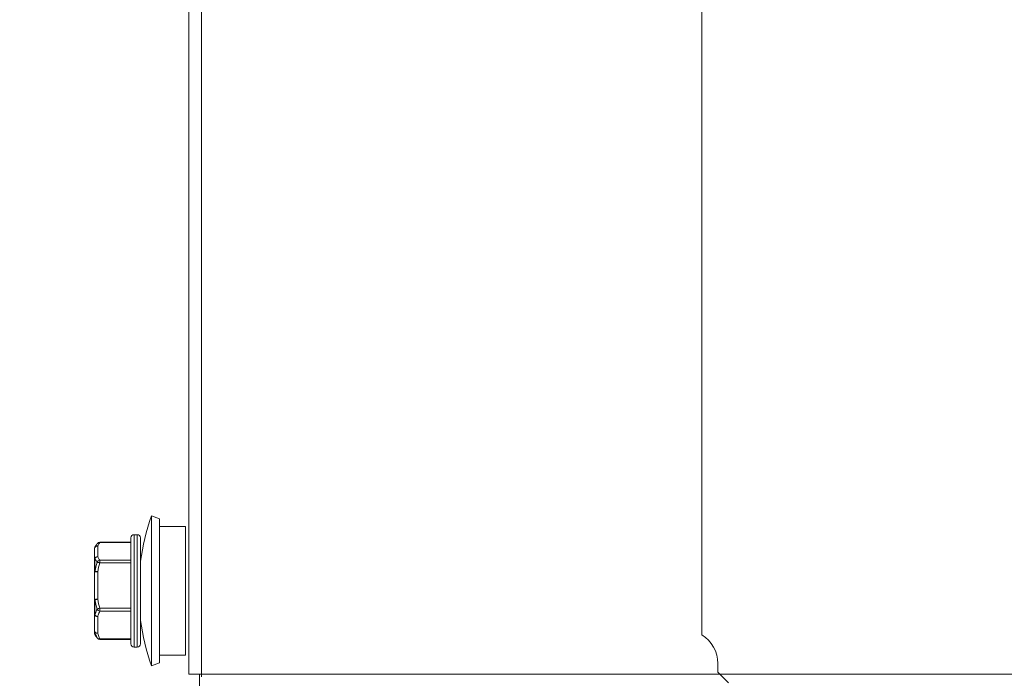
# Model space of a CAD drawing. Header units: millimetres. Extents: x -3034 to 546681, y -100001 to 133386.
# Tile 98 of 124: x 82889 to 82981, y -11984 to -11923. Entities that reach past the tile are written whole.
import ezdxf

# ---------------------------------------------------------------- set-up
doc = ezdxf.new("R2010")
doc.units = ezdxf.units.MM
doc.linetypes.add('ACAD_ISO03W100', pattern=[150, 60, -90])
for name, color, linetype in [('___INST__AR_podstawy', 3, 'Continuous'), ('ELEK CIENKIE', 80, 'Continuous'), ('ELEK ODGROMÓWKA', 214, 'Continuous')]:
    doc.layers.add(name, color=color, linetype=linetype)

# ---------------------------------------------------------------- blocks, each defined once
blk = doc.blocks.new('iglice')
at = {"layer": 'ELEK CIENKIE', "color": 232, "linetype": 'ACAD_ISO03W100', "ltscale": 3}
blk.add_circle((-27813.897, 9135.326), 7540, dxfattribs=at)
blk = doc.blocks.new('wentDACH')
at = {"color": 8, "linetype": 'Continuous', "lineweight": 9}
for p, q in [((-103129.324, 31417.169), (-103129.324, 32463.469)), ((-103128.124, 31417.169), (-103128.124, 32463.469)), ((-103081.39, 31420.859), (-103081.39, 31525.395)), ((-103132.801, 31417.969), (-103132.801, 31431.969)), ((-103132.801, 31431.969), (-103132.047, 31431.702)), ((-103132.047, 31418.236), (-103132.047, 31431.702)), ((-103132.047, 31430.969), (-103129.624, 31430.969)), ((-103129.624, 31418.969), (-103129.624, 31430.969)), ((-103134.424, 31430.219), (-103134.424, 31419.719)), ((-103134.424, 31430.219), (-103134.124, 31430.219)), ((-103134.124, 31419.719), (-103134.124, 31430.219)), ((-103138.083, 31429.039), (-103138.029, 31429.133)), ((-103138.029, 31429.133), (-103138.019, 31429.151)), ((-103138.028, 31429.134), (-103138.028, 31429.134)), ((-103138.019, 31429.151), (-103137.982, 31429.211)), ((-103137.982, 31429.211), (-103137.941, 31429.273)), ((-103137.941, 31429.273), (-103137.897, 31429.337)), ((-103137.897, 31429.337), (-103137.861, 31429.387)), ((-103137.861, 31429.387), (-103137.861, 31429.386)), ((-103137.824, 31428.155), (-103137.824, 31429.158)), ((-103137.62, 31429.484), (-103137.62, 31429.508)), ((-103134.724, 31429.508), (-103137.62, 31429.508)), ((-103134.724, 31429.484), (-103137.62, 31429.484)), ((-103134.724, 31429.919), (-103134.724, 31420.019)), ((-103133.824, 31420.019), (-103133.824, 31429.919)), ((-103138.124, 31421.049), (-103138.124, 31428.889)), ((-103138.083, 31429.031), (-103138.083, 31429.039)), ((-103138.083, 31429.031), (-103138.08, 31429.037)), ((-103138.083, 31429.031), (-103138.081, 31429.037)), ((-103138.083, 31427.991), (-103138.083, 31426.781)), ((-103137.62, 31427.589), (-103137.62, 31427.828)), ((-103134.724, 31427.828), (-103137.62, 31427.828)), ((-103134.724, 31427.589), (-103137.62, 31427.589)), ((-103137.824, 31426.752), (-103137.824, 31424.186)), ((-103138.083, 31424.117), (-103138.083, 31422.72)), ((-103137.62, 31423.073), (-103137.62, 31423.35)), ((-103134.724, 31423.35), (-103137.62, 31423.35)), ((-103134.724, 31423.073), (-103137.62, 31423.073)), ((-103137.824, 31422.564), (-103137.824, 31421.001)), ((-103138.083, 31420.899), (-103138.083, 31421.097)), ((-103138.083, 31420.899), (-103138.029, 31420.805)), ((-103137.986, 31420.823), (-103137.988, 31420.829)), ((-103137.986, 31420.823), (-103137.988, 31420.829)), ((-103138.019, 31420.787), (-103138.029, 31420.805)), ((-103137.982, 31420.727), (-103138.019, 31420.787)), ((-103137.941, 31420.665), (-103137.982, 31420.727)), ((-103137.897, 31420.601), (-103137.941, 31420.665)), ((-103137.861, 31420.551), (-103137.897, 31420.601)), ((-103137.861, 31420.552), (-103137.88, 31420.581)), ((-103137.861, 31420.551), (-103137.861, 31420.552)), ((-103137.62, 31420.43), (-103137.62, 31420.491)), ((-103134.724, 31420.491), (-103137.62, 31420.491)), ((-103134.724, 31420.43), (-103137.62, 31420.43)), ((-103134.424, 31419.719), (-103134.124, 31419.719)), ((-103132.801, 31417.969), (-103132.047, 31418.236)), ((-103132.047, 31418.969), (-103129.624, 31418.969)), ((-103128.124, 31417.169), (-103129.324, 31417.169)), ((-103128.324, 31412.769), (-103128.324, 31417.169)), ((-103128.124, 31416.919), (-103128.124, 31417.169)), ((-102280.524, 31417.169), (-103128.124, 31417.169))]:
    blk.add_line(p, q, dxfattribs=at)
at = {"color": 8, "lineweight": 9, "ltscale": 3}
for p, q in [((-103079.89, 31417.361), (-103079.89, 31418.179)), ((-103078.907, 31416.361), (-103079.89, 31417.361))]:
    blk.add_line(p, q, dxfattribs=at)
at = {"color": 8, "linetype": 'Continuous', "lineweight": 9}
for centre, radius, start, end in [((-103113.045, 31424.969), 20.96, 160.49012, 172.46093), ((-103134.424, 31429.919), 0.3, 90, 180), ((-103134.124, 31429.919), 0.3, 0, 90), ((-103136.57, 31428.289), 1.685, 149.95609, 153.66274), ((-103137.62, 31429.208), 0.3, 90, 143.57615), ((-103137.67, 31429.244), 0.238, 141.41866, 143.32145), ((-103137.668, 31429.243), 0.24, 139.04772, 141.41841), ((-103137.653, 31429.21), 0.277, 83.06635, 94.15947), ((-103137.824, 31428.889), 0.3, 150, 180), ((-103137.871, 31428.881), 0.252, 178.30146, 179.99898), ((-103113.045, 31424.969), 20.96, 187.53907, 199.50988), ((-103137.824, 31421.049), 0.3, 180, 210), ((-103137.62, 31420.73), 0.3, 216.42385, 270), ((-103134.424, 31420.019), 0.3, 180, 270), ((-103134.124, 31420.019), 0.3, 270, 0)]:
    blk.add_arc(centre, radius, start, end, dxfattribs=at)
at = {"color": 8, "lineweight": 9, "ltscale": 3}
blk.add_arc((-103083.055, 31418.167), 3.166, 0.02532, 58.25641, dxfattribs=at)
at = {"color": 8, "linetype": 'Continuous', "lineweight": 9}
for points, knots in [([(-103138.124, 31428.889), (-103138.123, 31428.924), (-103138.105, 31428.996), (-103138.037, 31429.086), (-103137.938, 31429.144), (-103137.862, 31429.158), (-103137.824, 31429.158)], [0, 0, 0, 0, 0.240762, 0.487172, 0.741052, 1, 1, 1, 1]), ([(-103137.824, 31429.158), (-103137.85, 31429.158), (-103137.902, 31429.157), (-103137.999, 31429.126), (-103138.059, 31429.073), (-103138.083, 31429.031)], [0, 0, 0, 0, 0.261028, 0.513901, 1, 1, 1, 1]), ([(-103137.674, 31429.486), (-103137.707, 31429.483), (-103137.774, 31429.467), (-103137.828, 31429.425), (-103137.85, 31429.401)], [0, 0, 0, 0, 0.508798, 1, 1, 1, 1]), ([(-103137.824, 31429.158), (-103137.81, 31429.186), (-103137.75, 31429.299), (-103137.678, 31429.406), (-103137.62, 31429.484)], [0, 0, 0, 0, 0.241582, 1, 1, 1, 1]), ([(-103137.824, 31428.154), (-103137.863, 31428.154), (-103137.94, 31428.14), (-103138.04, 31428.08), (-103138.108, 31427.988), (-103138.124, 31427.914), (-103138.124, 31427.878)], [0, 0, 0, 0, 0.259367, 0.513304, 0.759466, 1, 1, 1, 1]), ([(-103138.124, 31427.878), (-103138.124, 31427.897), (-103138.116, 31427.938), (-103138.096, 31427.973), (-103138.083, 31427.989)], [0, 0, 0, 0, 0.487547, 1, 1, 1, 1]), ([(-103138.083, 31427.989), (-103138.058, 31428.035), (-103137.982, 31428.116), (-103137.877, 31428.151), (-103137.824, 31428.154)], [0, 0, 0, 0, 0.497181, 1, 1, 1, 1]), ([(-103137.88, 31427.642), (-103137.9, 31427.67), (-103137.975, 31427.782), (-103138.042, 31427.9), (-103138.083, 31427.991)], [0, 0, 0, 0, 0.258128, 1, 1, 1, 1]), ([(-103137.62, 31427.828), (-103137.674, 31427.821), (-103137.781, 31427.78), (-103137.857, 31427.692), (-103137.88, 31427.642)], [0, 0, 0, 0, 0.499375, 1, 1, 1, 1]), ([(-103137.62, 31427.589), (-103137.646, 31427.597), (-103137.697, 31427.61), (-103137.769, 31427.626), (-103137.829, 31427.638), (-103137.865, 31427.641), (-103137.88, 31427.642)], [0, 0, 0, 0, 0.311011, 0.595499, 0.831048, 1, 1, 1, 1]), ([(-103137.62, 31427.828), (-103137.64, 31427.854), (-103137.715, 31427.959), (-103137.782, 31428.069), (-103137.824, 31428.155)], [0, 0, 0, 0, 0.258735, 1, 1, 1, 1]), ([(-103138.083, 31426.782), (-103138.095, 31426.773), (-103138.115, 31426.754), (-103138.124, 31426.727), (-103138.124, 31426.715)], [0, 0, 0, 0, 0.549607, 1, 1, 1, 1]), ([(-103138.124, 31426.715), (-103138.124, 31426.718), (-103138.115, 31426.725), (-103138.098, 31426.731), (-103138.07, 31426.737), (-103138.016, 31426.745), (-103137.933, 31426.751), (-103137.862, 31426.753), (-103137.824, 31426.753)], [0, 0, 0, 0, 0.030416, 0.090737, 0.183718, 0.306963, 0.625593, 1, 1, 1, 1]), ([(-103137.824, 31426.753), (-103137.85, 31426.753), (-103137.889, 31426.762), (-103137.939, 31426.772), (-103137.984, 31426.778), (-103138.032, 31426.781), (-103138.068, 31426.785), (-103138.083, 31426.782)], [0, 0, 0, 0, 0.303771, 0.44908, 0.585232, 0.822263, 1, 1, 1, 1]), ([(-103137.824, 31424.186), (-103137.862, 31424.186), (-103137.933, 31424.184), (-103138.016, 31424.178), (-103138.07, 31424.17), (-103138.098, 31424.164), (-103138.115, 31424.158), (-103138.124, 31424.151), (-103138.124, 31424.148)], [0, 0, 0, 0, 0.374745, 0.693331, 0.816493, 0.909374, 0.969614, 1, 1, 1, 1]), ([(-103138.124, 31424.148), (-103138.124, 31424.142), (-103138.11, 31424.127), (-103138.094, 31424.121), (-103138.083, 31424.117)], [0, 0, 0, 0, 0.363754, 1, 1, 1, 1]), ([(-103138.083, 31424.117), (-103138.049, 31424.132), (-103137.962, 31424.156), (-103137.874, 31424.176), (-103137.824, 31424.186)], [0, 0, 0, 0, 0.423222, 1, 1, 1, 1]), ([(-103138.083, 31422.72), (-103138.096, 31422.732), (-103138.116, 31422.757), (-103138.124, 31422.788), (-103138.124, 31422.803)], [0, 0, 0, 0, 0.531148, 1, 1, 1, 1]), ([(-103138.124, 31422.803), (-103138.124, 31422.772), (-103138.106, 31422.706), (-103138.037, 31422.627), (-103137.938, 31422.576), (-103137.862, 31422.564), (-103137.824, 31422.564)], [0, 0, 0, 0, 0.223573, 0.463515, 0.72475, 1, 1, 1, 1]), ([(-103138.083, 31422.72), (-103138.07, 31422.765), (-103138.011, 31422.947), (-103137.939, 31423.124), (-103137.88, 31423.254)], [0, 0, 0, 0, 0.246802, 1, 1, 1, 1]), ([(-103137.824, 31422.564), (-103137.85, 31422.564), (-103137.904, 31422.579), (-103137.975, 31422.613), (-103138.038, 31422.66), (-103138.07, 31422.7), (-103138.083, 31422.72)], [0, 0, 0, 0, 0.257256, 0.515244, 0.76439, 1, 1, 1, 1]), ([(-103137.62, 31423.35), (-103137.647, 31423.341), (-103137.698, 31423.326), (-103137.77, 31423.302), (-103137.83, 31423.278), (-103137.866, 31423.263), (-103137.88, 31423.254)], [0, 0, 0, 0, 0.300908, 0.581887, 0.820768, 1, 1, 1, 1]), ([(-103137.62, 31423.073), (-103137.674, 31423.084), (-103137.754, 31423.116), (-103137.836, 31423.187), (-103137.868, 31423.231), (-103137.88, 31423.254)], [0, 0, 0, 0, 0.51005, 0.761442, 1, 1, 1, 1]), ([(-103137.824, 31422.564), (-103137.81, 31422.607), (-103137.751, 31422.78), (-103137.679, 31422.949), (-103137.62, 31423.073)], [0, 0, 0, 0, 0.246931, 1, 1, 1, 1]), ([(-103138.124, 31421.239), (-103138.124, 31421.202), (-103138.113, 31421.152), (-103138.09, 31421.108), (-103138.083, 31421.097)], [0, 0, 0, 0, 0.747397, 1, 1, 1, 1]), ([(-103137.824, 31421), (-103137.862, 31421), (-103137.939, 31421.012), (-103138.037, 31421.063), (-103138.107, 31421.142), (-103138.124, 31421.208), (-103138.124, 31421.239)], [0, 0, 0, 0, 0.275505, 0.536765, 0.776581, 1, 1, 1, 1]), ([(-103137.988, 31420.829), (-103137.997, 31420.851), (-103138.031, 31420.939), (-103138.062, 31421.029), (-103138.083, 31421.097)], [0, 0, 0, 0, 0.251445, 1, 1, 1, 1]), ([(-103138.083, 31421.097), (-103138.057, 31421.06), (-103137.973, 31421.002), (-103137.874, 31420.995), (-103137.824, 31421)], [0, 0, 0, 0, 0.46907, 1, 1, 1, 1]), ([(-103137.88, 31420.581), (-103137.889, 31420.601), (-103137.926, 31420.681), (-103137.961, 31420.762), (-103137.986, 31420.823)], [0, 0, 0, 0, 0.251423, 1, 1, 1, 1]), ([(-103137.62, 31420.491), (-103137.64, 31420.533), (-103137.716, 31420.699), (-103137.783, 31420.87), (-103137.824, 31421.001)], [0, 0, 0, 0, 0.253215, 1, 1, 1, 1]), ([(-103138.029, 31420.805), (-103138.018, 31420.786), (-103137.972, 31420.709), (-103137.92, 31420.636), (-103137.88, 31420.581)], [0, 0, 0, 0, 0.244023, 1, 1, 1, 1]), ([(-103137.62, 31420.491), (-103137.638, 31420.488), (-103137.704, 31420.481), (-103137.774, 31420.496), (-103137.816, 31420.521)], [0, 0, 0, 0, 0.267465, 1, 1, 1, 1])]:
    blk.add_open_spline(points, degree=3, knots=knots, dxfattribs=at)
for points in [[(-103138.083, 31429.031), (-103138.109, 31428.986), (-103138.124, 31428.933), (-103138.124, 31428.881)], [(-103138.083, 31426.781), (-103138.03, 31427.071), (-103137.96, 31427.358), (-103137.88, 31427.642)], [(-103137.824, 31426.752), (-103137.77, 31427.034), (-103137.7, 31427.313), (-103137.62, 31427.589)], [(-103137.88, 31423.254), (-103137.96, 31423.538), (-103138.03, 31423.826), (-103138.083, 31424.117)], [(-103137.62, 31423.35), (-103137.7, 31423.625), (-103137.77, 31423.904), (-103137.824, 31424.186)], [(-103137.858, 31420.554), (-103137.866, 31420.562), (-103137.873, 31420.572), (-103137.88, 31420.581)], [(-103137.816, 31420.521), (-103137.831, 31420.53), (-103137.846, 31420.541), (-103137.858, 31420.554)]]:
    blk.add_open_spline(points, degree=3, dxfattribs=at)

msp = doc.modelspace()

# ---------------------------------------------------------------- block references
at = {"layer": '___INST__AR_podstawy', "color": 210, "lineweight": 40}
msp.add_blockref('wentDACH', (186034.592, -43400.942), dxfattribs=at)
at = {"layer": 'ELEK ODGROMÓWKA'}
msp.add_blockref('iglice', (111335.99, -24243.943), dxfattribs=at)

doc.saveas('drawing.dxf')
